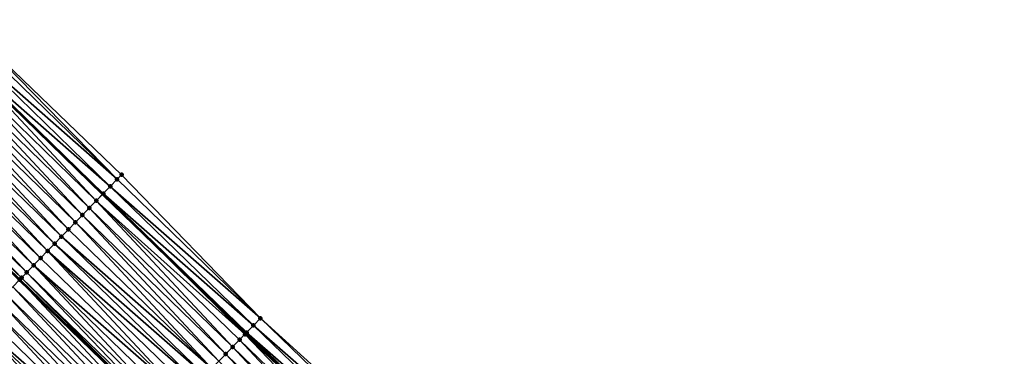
# Model space of a CAD drawing. Header units: feet. Extents: x 2017353 to 2024169, y 808050 to 818690.
# Tile 202 of 256: x 2019377 to 2019476, y 816889 to 816922. Entities that reach past the tile are written whole.
import ezdxf

# ---------------------------------------------------------------- set-up
doc = ezdxf.new("R2010")
doc.units = ezdxf.units.FT
doc.header["$MEASUREMENT"] = 0
for name, color, linetype, lineweight in [('EP_Travel Lane', 172, 'Continuous', 53), ('SB-Road Shots', 141, 'Continuous', 100), ('SB-Road X-Section', 40, 'Continuous', 13), ('STRIPING', 60, 'Continuous', 53)]:
    doc.layers.add(name, color=color, linetype=linetype, lineweight=lineweight)
doc.layers.add('I-77-MM15-17_SB-Surface-BORDER', color=7, linetype='Continuous')
doc.layers.add('I-77-MM15-17_SB-Surface-TIN', color=7, linetype='Continuous')

msp = doc.modelspace()

# ---------------------------------------------------------------- linework, layer by layer
at = {"layer": 'EP_Travel Lane'}
msp.add_polyline3d([(2019299.205944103, 816988.182783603, 258.1857839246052), (2019313.680638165, 816974.3818382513, 258.0544726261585), (2019328.167441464, 816960.5347940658, 257.9053196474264), (2019342.601729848, 816946.6917210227, 257.761268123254), (2019357.036084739, 816932.848584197, 257.6309822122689), (2019371.453173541, 816918.8672223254, 257.5165378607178), (2019385.804393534, 816904.9377977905, 257.3995169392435), (2019400.148569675, 816891.0364399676, 257.2949037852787), (2019414.524422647, 816877.1323609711, 257.1874299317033), (2019428.900270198, 816863.2282872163, 257.0784396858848), (2019443.24323385, 816849.079288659, 256.9530079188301), (2019457.470869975, 816835.0236352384, 256.8390027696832), (2019471.703754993, 816820.9457548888, 256.7502066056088), (2019485.912125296, 816806.8703382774, 256.6795946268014), (2019500.120424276, 816792.7949923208, 256.5844549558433), (2019514.308290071, 816778.5805825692, 256.5020654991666), (2019528.431972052, 816764.4202069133, 256.4280501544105), (2019542.555608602, 816750.2598768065, 256.3388117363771), (2019556.679266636, 816736.0995251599, 256.2567691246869), (2019570.802902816, 816721.9391954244, 256.1673957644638), (2019584.926576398, 816707.7788281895, 256.0905648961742), (2019599.054889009, 816693.6101117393, 256.0054210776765)], dxfattribs=at)
at = {"layer": 'I-77-MM15-17_SB-Surface-BORDER', "color": 3, "linetype": 'Continuous', "lineweight": -3}
msp.add_polyline3d([(2019300.422388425, 816989.4585326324, 258.1948991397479), (2019315.102579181, 816975.8731999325, 258.0540224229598), (2019329.593307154, 816962.021663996, 257.8940857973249), (2019344.313794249, 816948.4768486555, 257.7669682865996), (2019358.777141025, 816934.6638752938, 257.6435639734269), (2019373.251221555, 816920.7196527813, 257.5247016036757), (2019387.679423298, 816906.8695602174, 257.4052151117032), (2019401.580289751, 816892.5168312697, 257.2815954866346), (2019416.400893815, 816879.0724469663, 257.195150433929), (2019430.332007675, 816864.7086461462, 257.0723458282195), (2019443.987407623, 816849.8326191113, 256.9463757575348), (2019458.215052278, 816835.7769451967, 256.8361044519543), (2019473.152770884, 816822.4084731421, 256.7474642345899), (2019487.361099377, 816808.333090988, 256.6636853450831), (2019501.56942545, 816794.2577112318, 256.579049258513), (2019515.766285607, 816780.0348445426, 256.4936795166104), (2019529.889920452, 816765.8744625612, 256.4128446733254), (2019544.013520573, 816751.7141153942, 256.320376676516), (2019558.404484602, 816737.8202387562, 256.2613470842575), (2019572.622799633, 816723.7543294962, 256.1740974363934), (2019586.61567226, 816709.4635027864, 256.0969242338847), (2019600.190593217, 816694.7413454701, 256.0090278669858)], dxfattribs=at)
at = {"layer": 'I-77-MM15-17_SB-Surface-TIN', "color": 128, "linetype": 'Continuous', "lineweight": -3}
for points in [[(2019387.238600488, 816906.4155333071, 257.3866752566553), (2019372.887370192, 816920.344971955, 257.5005203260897), (2019372.190914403, 816919.62737225, 257.5075647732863)], [(2019387.238600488, 816906.4155333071, 257.3866752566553), (2019373.251221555, 816920.7196527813, 257.5247016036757), (2019372.887370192, 816920.344971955, 257.5005203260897)], [(2019387.238600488, 816906.4155333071, 257.3866752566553), (2019387.679423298, 816906.8695602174, 257.4052151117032), (2019373.251221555, 816920.7196527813, 257.5247016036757)], [(2019386.542144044, 816905.6979342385, 257.3935520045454), (2019372.190914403, 816919.62737225, 257.5075647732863), (2019371.494469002, 816918.9097624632, 257.5172799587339)], [(2019386.542144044, 816905.6979342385, 257.3935520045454), (2019387.238600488, 816906.4155333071, 257.3866752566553), (2019372.190914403, 816919.62737225, 257.5075647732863)], [(2019385.149158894, 816904.2628062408, 257.3887249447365), (2019371.453173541, 816918.8672223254, 257.5165378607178), (2019370.797937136, 816918.1922366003, 257.5047629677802)], [(2019371.494469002, 816918.9097624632, 257.5172799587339), (2019371.453173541, 816918.8672223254, 257.5165378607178), (2019385.804393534, 816904.9377977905, 257.3995169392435)], [(2019385.149158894, 816904.2628062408, 257.3887249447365), (2019385.804393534, 816904.9377977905, 257.3995169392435), (2019371.453173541, 816918.8672223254, 257.5165378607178)], [(2019385.845686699, 816904.9803360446, 257.4001970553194), (2019371.494469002, 816918.9097624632, 257.5172799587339), (2019385.804393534, 816904.9377977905, 257.3995169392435)], [(2019385.845686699, 816904.9803360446, 257.4001970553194), (2019386.542144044, 816905.6979342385, 257.3935520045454), (2019371.494469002, 816918.9097624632, 257.5172799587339)], [(2019383.755994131, 816902.8278525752, 257.3377157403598), (2019370.101347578, 816917.474766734, 257.4774119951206), (2019369.404751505, 816916.7573031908, 257.4483860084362)], [(2019384.452573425, 816903.5453324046, 257.3624265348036), (2019370.797937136, 816918.1922366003, 257.5047629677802), (2019370.101347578, 816917.474766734, 257.4774119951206)], [(2019383.755994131, 816902.8278525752, 257.3377157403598), (2019384.452573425, 816903.5453324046, 257.3624265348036), (2019370.101347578, 816917.474766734, 257.4774119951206)], [(2019384.452573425, 816903.5453324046, 257.3624265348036), (2019385.149158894, 816904.2628062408, 257.3887249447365), (2019370.797937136, 816918.1922366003, 257.5047629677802)], [(2019383.059421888, 816902.1103659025, 257.3148178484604), (2019369.404751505, 816916.7573031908, 257.4483860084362), (2019368.708171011, 816916.0398245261, 257.4233658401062)], [(2019383.059421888, 816902.1103659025, 257.3148178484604), (2019383.755994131, 816902.8278525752, 257.3377157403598), (2019369.404751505, 816916.7573031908, 257.4483860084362)], [(2019381.666303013, 816900.6753676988, 257.2756072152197), (2019368.011600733, 816915.3223359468, 257.4009721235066), (2019367.31504062, 816914.6048375, 257.38119238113)], [(2019382.362852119, 816901.392876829, 257.2925558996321), (2019368.708171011, 816916.0398245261, 257.4233658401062), (2019368.011600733, 816915.3223359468, 257.4009721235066)], [(2019381.666303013, 816900.6753676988, 257.2756072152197), (2019382.362852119, 816901.392876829, 257.2925558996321), (2019368.011600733, 816915.3223359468, 257.4009721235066)], [(2019382.362852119, 816901.392876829, 257.2925558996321), (2019383.059421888, 816902.1103659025, 257.3148178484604), (2019368.708171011, 816916.0398245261, 257.4233658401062)], [(2019380.969737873, 816899.9578741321, 257.2545355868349), (2019367.31504062, 816914.6048375, 257.38119238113), (2019366.618464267, 816913.8873548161, 257.3572369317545)], [(2019380.969737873, 816899.9578741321, 257.2545355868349), (2019381.666303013, 816900.6753676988, 257.2756072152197), (2019367.31504062, 816914.6048375, 257.38119238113)], [(2019380.273168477, 816899.2403846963, 257.2323696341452), (2019366.618464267, 816913.8873548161, 257.3572369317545), (2019365.921897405, 816913.1698629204, 257.3357217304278)], [(2019380.273168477, 816899.2403846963, 257.2323696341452), (2019380.969737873, 816899.9578741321, 257.2545355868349), (2019366.618464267, 816913.8873548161, 257.3572369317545)], [(2019378.880025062, 816897.8054103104, 257.1868494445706), (2019365.22531544, 816912.4523856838, 257.310323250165), (2019364.528740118, 816911.734902, 257.286632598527)], [(2019379.576594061, 816898.5229001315, 257.2089133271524), (2019365.921897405, 816913.1698629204, 257.3357217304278), (2019365.22531544, 816912.4523856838, 257.310323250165)], [(2019378.880025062, 816897.8054103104, 257.1868494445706), (2019379.576594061, 816898.5229001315, 257.2089133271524), (2019365.22531544, 816912.4523856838, 257.310323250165)], [(2019379.576594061, 816898.5229001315, 257.2089133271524), (2019380.273168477, 816899.2403846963, 257.2323696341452), (2019365.921897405, 816913.1698629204, 257.3357217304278)], [(2019378.183432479, 816897.0879433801, 257.1587215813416), (2019364.528740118, 816911.734902, 257.286632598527), (2019363.83214893, 816911.0174337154, 257.2588626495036)], [(2019378.183432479, 816897.0879433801, 257.1587215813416), (2019378.880025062, 816897.8054103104, 257.1868494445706), (2019364.528740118, 816911.734902, 257.286632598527)], [(2019377.67700088, 816896.5662397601, 257.1506225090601), (2019363.83214893, 816911.0174337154, 257.2588626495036), (2019363.135586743, 816910.2999372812, 257.2385497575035)], [(2019377.67700088, 816896.5662397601, 257.1506225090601), (2019378.183432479, 816897.0879433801, 257.1587215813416), (2019363.83214893, 816911.0174337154, 257.2588626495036)], [(2019377.486870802, 816896.3704464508, 257.1385407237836), (2019363.135586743, 816910.2999372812, 257.2385497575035), (2019377.478276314, 816896.3615948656, 257.1381360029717)], [(2019377.486870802, 816896.3704464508, 257.1385407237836), (2019377.67700088, 816896.5662397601, 257.1506225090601), (2019363.135586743, 816910.2999372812, 257.2385497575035)], [(2019401.580289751, 816892.5168312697, 257.2815954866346), (2019387.679423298, 816906.8695602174, 257.4052151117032), (2019387.238600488, 816906.4155333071, 257.3866752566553)], [(2019400.885096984, 816891.7980079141, 257.2877076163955), (2019386.542144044, 816905.6979342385, 257.3935520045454), (2019385.845686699, 816904.9803360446, 257.4001970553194)], [(2019401.580289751, 816892.5168312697, 257.2815954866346), (2019387.238600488, 816906.4155333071, 257.3866752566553), (2019386.542144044, 816905.6979342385, 257.3935520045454)], [(2019400.885096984, 816891.7980079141, 257.2877076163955), (2019401.580289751, 816892.5168312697, 257.2815954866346), (2019386.542144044, 816905.6979342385, 257.3935520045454)], [(2019400.024872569, 816890.908532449, 257.2968183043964), (2019385.804393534, 816904.9377977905, 257.3995169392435), (2019385.149158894, 816904.2628062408, 257.3887249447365)], [(2019400.189905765, 816891.0791830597, 257.2942640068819), (2019385.845686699, 816904.9803360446, 257.4001970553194), (2019385.804393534, 816904.9377977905, 257.3995169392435)], [(2019400.189905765, 816891.0791830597, 257.2942640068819), (2019385.804393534, 816904.9377977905, 257.3995169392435), (2019400.148569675, 816891.0364399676, 257.2949037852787)], [(2019400.024872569, 816890.908532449, 257.2968183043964), (2019400.148569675, 816891.0364399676, 257.2949037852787), (2019385.804393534, 816904.9377977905, 257.3995169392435)], [(2019400.189905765, 816891.0791830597, 257.2942640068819), (2019400.885096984, 816891.7980079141, 257.2877076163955), (2019385.845686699, 816904.9803360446, 257.4001970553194)], [(2019398.104034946, 816888.92299591, 257.2287475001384), (2019384.452573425, 816903.5453324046, 257.3624265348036), (2019383.755994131, 816902.8278525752, 257.3377157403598)], [(2019398.799331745, 816889.641718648, 257.2524571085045), (2019385.149158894, 816904.2628062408, 257.3887249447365), (2019384.452573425, 816903.5453324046, 257.3624265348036)], [(2019398.104034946, 816888.92299591, 257.2287475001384), (2019398.799331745, 816889.641718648, 257.2524571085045), (2019384.452573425, 816903.5453324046, 257.3624265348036)], [(2019398.799331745, 816889.641718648, 257.2524571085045), (2019399.494655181, 816890.3604156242, 257.2838022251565), (2019385.149158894, 816904.2628062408, 257.3887249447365)], [(2019399.494655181, 816890.3604156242, 257.2838022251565), (2019400.024872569, 816890.908532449, 257.2968183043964), (2019385.149158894, 816904.2628062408, 257.3887249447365)], [(2019397.40874512, 816888.2042664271, 257.2070369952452), (2019383.755994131, 816902.8278525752, 257.3377157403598), (2019383.059421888, 816902.1103659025, 257.3148178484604)], [(2019397.40874512, 816888.2042664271, 257.2070369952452), (2019398.104034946, 816888.92299591, 257.2287475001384), (2019383.755994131, 816902.8278525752, 257.3377157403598)], [(2019396.713456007, 816887.4855362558, 257.1855305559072), (2019383.059421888, 816902.1103659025, 257.3148178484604), (2019382.362852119, 816901.392876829, 257.2925558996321)], [(2019396.713456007, 816887.4855362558, 257.1855305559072), (2019397.40874512, 816888.2042664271, 257.2070369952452), (2019383.059421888, 816902.1103659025, 257.3148178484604)], [(2019396.018182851, 816886.7667906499, 257.168598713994), (2019381.666303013, 816900.6753676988, 257.2756072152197), (2019380.969737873, 816899.9578741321, 257.2545355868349)], [(2019396.713456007, 816887.4855362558, 257.1855305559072), (2019382.362852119, 816901.392876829, 257.2925558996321), (2019381.666303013, 816900.6753676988, 257.2756072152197)], [(2019396.018182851, 816886.7667906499, 257.168598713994), (2019396.713456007, 816887.4855362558, 257.1855305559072), (2019381.666303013, 816900.6753676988, 257.2756072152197)], [(2019395.32289102, 816886.0480631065, 257.1463133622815), (2019380.969737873, 816899.9578741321, 257.2545355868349), (2019380.273168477, 816899.2403846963, 257.2323696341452)], [(2019395.32289102, 816886.0480631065, 257.1463133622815), (2019396.018182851, 816886.7667906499, 257.168598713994), (2019380.969737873, 816899.9578741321, 257.2545355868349)], [(2019393.932318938, 816884.6105968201, 257.1050620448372), (2019380.273168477, 816899.2403846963, 257.2323696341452), (2019379.576594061, 816898.5229001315, 257.2089133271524)], [(2019393.932318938, 816884.6105968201, 257.1050620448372), (2019394.62761133, 816885.329323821, 257.1275081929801), (2019380.273168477, 816899.2403846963, 257.2323696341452)], [(2019394.62761133, 816885.329323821, 257.1275081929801), (2019395.32289102, 816886.0480631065, 257.1463133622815), (2019380.273168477, 816899.2403846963, 257.2323696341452)], [(2019392.54172754, 816883.1731492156, 257.0582736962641), (2019378.880025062, 816897.8054103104, 257.1868494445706), (2019378.183432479, 816897.0879433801, 257.1587215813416)], [(2019393.932318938, 816884.6105968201, 257.1050620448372), (2019379.576594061, 816898.5229001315, 257.2089133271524), (2019378.880025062, 816897.8054103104, 257.1868494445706)], [(2019392.54172754, 816883.1731492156, 257.0582736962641), (2019393.237032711, 816883.8918638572, 257.0843829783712), (2019378.880025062, 816897.8054103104, 257.1868494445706)], [(2019393.237032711, 816883.8918638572, 257.0843829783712), (2019393.932318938, 816884.6105968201, 257.1050620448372), (2019378.880025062, 816897.8054103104, 257.1868494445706)], [(2019392.054655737, 816882.6696436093, 257.0450138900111), (2019378.183432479, 816897.0879433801, 257.1587215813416), (2019377.67700088, 816896.5662397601, 257.1506225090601)], [(2019392.054655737, 816882.6696436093, 257.0450138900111), (2019392.54172754, 816883.1731492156, 257.0582736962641), (2019378.183432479, 816897.0879433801, 257.1587215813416)], [(2019390.45580935, 816881.0170078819, 256.9791779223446), (2019376.790260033, 816895.6529971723, 257.1057368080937), (2019376.093676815, 816894.9355211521, 257.0800169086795)], [(2019391.151111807, 816881.7357251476, 257.00450943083), (2019377.478276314, 816896.3615948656, 257.1381360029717), (2019376.790260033, 816895.6529971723, 257.1057368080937)], [(2019390.45580935, 816881.0170078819, 256.9791779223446), (2019391.151111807, 816881.7357251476, 257.00450943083), (2019376.790260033, 816895.6529971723, 257.1057368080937)], [(2019377.486870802, 816896.3704464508, 257.1385407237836), (2019377.478276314, 816896.3615948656, 257.1381360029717), (2019391.837854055, 816882.4455661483, 257.0335092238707)], [(2019391.151111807, 816881.7357251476, 257.00450943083), (2019391.837854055, 816882.4455661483, 257.0335092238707), (2019377.478276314, 816896.3615948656, 257.1381360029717)], [(2019391.846428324, 816882.4544288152, 257.033871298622), (2019377.67700088, 816896.5662397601, 257.1506225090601), (2019377.486870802, 816896.3704464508, 257.1385407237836)], [(2019391.846428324, 816882.4544288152, 257.033871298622), (2019377.486870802, 816896.3704464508, 257.1385407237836), (2019391.837854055, 816882.4455661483, 257.0335092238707)], [(2019391.846428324, 816882.4544288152, 257.033871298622), (2019392.054655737, 816882.6696436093, 257.0450138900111), (2019377.67700088, 816896.5662397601, 257.1506225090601)], [(2019389.760477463, 816880.298319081, 256.9454097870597), (2019376.093676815, 816894.9355211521, 257.0800169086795), (2019375.397064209, 816894.218073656, 257.0467408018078)], [(2019389.760477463, 816880.298319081, 256.9454097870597), (2019390.45580935, 816881.0170078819, 256.9791779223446), (2019376.093676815, 816894.9355211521, 257.0800169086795)], [(2019389.065148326, 816879.5796276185, 256.9124304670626), (2019375.397064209, 816894.218073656, 257.0467408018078), (2019374.700459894, 816893.5006181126, 257.0155964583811)], [(2019389.065148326, 816879.5796276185, 256.9124304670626), (2019389.760477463, 816880.298319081, 256.9454097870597), (2019375.397064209, 816894.218073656, 257.0467408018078)], [(2019388.369853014, 816878.8609034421, 256.8891471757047), (2019374.003881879, 816892.7831370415, 256.9912146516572), (2019373.307312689, 816892.0656474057, 256.9691016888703)], [(2019388.369853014, 816878.8609034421, 256.8891471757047), (2019374.700459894, 816893.5006181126, 257.0155964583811), (2019374.003881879, 816892.7831370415, 256.9912146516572)], [(2019388.369853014, 816878.8609034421, 256.8891471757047), (2019389.065148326, 816879.5796276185, 256.9124304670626), (2019374.700459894, 816893.5006181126, 257.0155964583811)], [(2019386.979258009, 816877.4234593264, 256.8413248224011), (2019373.307312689, 816892.0656474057, 256.9691016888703), (2019372.610736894, 816891.348164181, 256.9452903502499)], [(2019386.979258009, 816877.4234593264, 256.8413248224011), (2019387.67456832, 816878.1421689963, 256.8689076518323), (2019373.307312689, 816892.0656474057, 256.9691016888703)], [(2019387.67456832, 816878.1421689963, 256.8689076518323), (2019388.369853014, 816878.8609034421, 256.8891471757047), (2019373.307312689, 816892.0656474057, 256.9691016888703)], [(2019415.26096164, 816877.8939098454, 257.1846950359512), (2019400.885096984, 816891.7980079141, 257.2877076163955), (2019400.189905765, 816891.0791830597, 257.2942640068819)], [(2019415.956169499, 816878.612718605, 257.1829075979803), (2019401.580289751, 816892.5168312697, 257.2815954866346), (2019400.885096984, 816891.7980079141, 257.2877076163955)], [(2019415.26096164, 816877.8939098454, 257.1846950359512), (2019415.956169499, 816878.612718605, 257.1829075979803), (2019400.885096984, 816891.7980079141, 257.2877076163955)], [(2019415.956169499, 816878.612718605, 257.1829075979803), (2019416.400893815, 816879.0724469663, 257.195150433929), (2019401.580289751, 816892.5168312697, 257.2815954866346)], [(2019386.283943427, 816876.7047537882, 256.8125173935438), (2019372.610736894, 816891.348164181, 256.9452903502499), (2019371.914160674, 816890.6306813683, 256.9213699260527)], [(2019386.283943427, 816876.7047537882, 256.8125173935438), (2019386.979258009, 816877.4234593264, 256.8413248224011), (2019372.610736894, 816891.348164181, 256.9452903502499)], [(2019413.870529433, 816876.4563082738, 257.1835432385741), (2019400.024872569, 816890.908532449, 257.2968183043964), (2019399.494655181, 816890.3604156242, 257.2838022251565)], [(2019400.024872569, 816890.908532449, 257.2968183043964), (2019414.524422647, 816877.1323609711, 257.1874299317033), (2019400.148569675, 816891.0364399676, 257.2949037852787)], [(2019413.870529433, 816876.4563082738, 257.1835432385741), (2019414.524422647, 816877.1323609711, 257.1874299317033), (2019400.024872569, 816890.908532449, 257.2968183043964)], [(2019414.565757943, 816877.1750970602, 257.1876756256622), (2019400.189905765, 816891.0791830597, 257.2942640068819), (2019400.148569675, 816891.0364399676, 257.2949037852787)], [(2019414.565757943, 816877.1750970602, 257.1876756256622), (2019400.148569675, 816891.0364399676, 257.2949037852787), (2019414.524422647, 816877.1323609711, 257.1874299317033)], [(2019414.565757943, 816877.1750970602, 257.1876756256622), (2019415.26096164, 816877.8939098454, 257.1846950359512), (2019400.189905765, 816891.0791830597, 257.2942640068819)], [(2019384.89331105, 816875.267345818, 256.7539819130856), (2019371.217574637, 816889.9132080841, 256.8949252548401), (2019370.520982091, 816889.1957411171, 256.8668071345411)], [(2019385.588626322, 816875.9860506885, 256.7829872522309), (2019371.914160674, 816890.6306813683, 256.9213699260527), (2019371.217574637, 816889.9132080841, 256.8949252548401)], [(2019384.89331105, 816875.267345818, 256.7539819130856), (2019385.588626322, 816875.9860506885, 256.7829872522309), (2019371.217574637, 816889.9132080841, 256.8949252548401)], [(2019385.588626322, 816875.9860506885, 256.7829872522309), (2019386.283943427, 816876.7047537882, 256.8125173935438), (2019371.914160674, 816890.6306813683, 256.9213699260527)], [(2019413.175217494, 816875.7376001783, 257.1554950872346), (2019399.494655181, 816890.3604156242, 257.2838022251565), (2019398.799331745, 816889.641718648, 257.2524571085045)], [(2019413.175217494, 816875.7376001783, 257.1554950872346), (2019413.870529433, 816876.4563082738, 257.1835432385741), (2019399.494655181, 816890.3604156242, 257.2838022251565)], [(2019384.198005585, 816874.5486314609, 256.7277883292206), (2019370.520982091, 816889.1957411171, 256.8668071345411), (2019369.824408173, 816888.4782560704, 256.8434784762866)], [(2019384.198005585, 816874.5486314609, 256.7277883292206), (2019384.89331105, 816875.267345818, 256.7539819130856), (2019370.520982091, 816889.1957411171, 256.8668071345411)], [(2019411.784628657, 816874.300150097, 257.1094435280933), (2019398.104034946, 816888.92299591, 257.2287475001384), (2019397.40874512, 816888.2042664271, 257.2070369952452)], [(2019412.479915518, 816875.0188824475, 257.1303027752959), (2019398.799331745, 816889.641718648, 257.2524571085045), (2019398.104034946, 816888.92299591, 257.2287475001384)], [(2019411.784628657, 816874.300150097, 257.1094435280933), (2019412.479915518, 816875.0188824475, 257.1303027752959), (2019398.104034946, 816888.92299591, 257.2287475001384)], [(2019412.479915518, 816875.0188824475, 257.1303027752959), (2019413.175217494, 816875.7376001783, 257.1554950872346), (2019398.799331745, 816889.641718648, 257.2524571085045)]]:
    msp.add_3dface(points, dxfattribs=at)
at = {"layer": 'SB-Road Shots', "lineweight": 100}
for p in [(2019387.679423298, 816906.8695602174, 257.4052151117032), (2019386.542144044, 816905.6979342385, 257.3935520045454), (2019387.238600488, 816906.4155333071, 257.3866752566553), (2019385.845686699, 816904.9803360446, 257.4001970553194), (2019384.452573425, 816903.5453324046, 257.3624265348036), (2019385.149158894, 816904.2628062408, 257.3887249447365), (2019383.755994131, 816902.8278525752, 257.3377157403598), (2019383.059421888, 816902.1103659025, 257.3148178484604), (2019381.666303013, 816900.6753676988, 257.2756072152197), (2019382.362852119, 816901.392876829, 257.2925558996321), (2019380.969737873, 816899.9578741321, 257.2545355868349), (2019380.273168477, 816899.2403846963, 257.2323696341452), (2019378.880025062, 816897.8054103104, 257.1868494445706), (2019379.576594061, 816898.5229001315, 257.2089133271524), (2019378.183432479, 816897.0879433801, 257.1587215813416), (2019377.486870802, 816896.3704464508, 257.1385407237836), (2019377.67700088, 816896.5662397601, 257.1506225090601), (2019400.885096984, 816891.7980079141, 257.2877076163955), (2019401.580289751, 816892.5168312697, 257.2815954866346), (2019400.024872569, 816890.908532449, 257.2968183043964), (2019400.189905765, 816891.0791830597, 257.2942640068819), (2019399.494655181, 816890.3604156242, 257.2838022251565), (2019398.104034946, 816888.92299591, 257.2287475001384), (2019398.799331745, 816889.641718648, 257.2524571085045)]:
    msp.add_point(p, dxfattribs=at)
at = {"layer": 'SB-Road X-Section', "extrusion": (-0.717562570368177, 0.6964729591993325, 0.005419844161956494), "elevation": -880082.0738877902, "flags": 128}
msp.add_lwpolyline([(-1992659.973051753, 5027.38674487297), (-1992659.340228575, 5027.368204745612), (-1992658.340228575, 5027.375081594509), (-1992657.340228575, 5027.38172674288), (-1992656.340228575, 5027.370254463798), (-1992655.340228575, 5027.343955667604), (-1992654.340228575, 5027.319244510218), (-1992653.340228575, 5027.296346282), (-1992652.340228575, 5027.274084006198), (-1992651.340228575, 5027.257135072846), (-1992650.340228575, 5027.236063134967), (-1992649.340228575, 5027.213896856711), (-1992648.340228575, 5027.190440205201), (-1992647.340228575, 5027.168375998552), (-1992646.340228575, 5027.140247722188), (-1992645.613146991, 5027.132148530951), (-1992645.340228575, 5027.120066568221), (-1992644.340228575, 5027.087262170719), (-1992643.340228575, 5027.061541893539), (-1992642.340228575, 5027.028265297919), (-1992641.340228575, 5026.997120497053), (-1992640.340228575, 5026.972738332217), (-1992639.340228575, 5026.950625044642), (-1992638.340228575, 5026.92681335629), (-1992637.340228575, 5026.902892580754), (-1992636.340228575, 5026.876447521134), (-1992635.340228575, 5026.848328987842), (-1992634.340228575, 5026.824999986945), (-1992633.340228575, 5026.785260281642), (-1992632.340228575, 5026.734246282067), (-1992632.066385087, 5026.718999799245), (-1992631.340228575, 5026.679463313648), (-1992630.340228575, 5026.646079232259), (-1992629.340228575, 5026.596608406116), (-1992628.340228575, 5026.55952777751), (-1992627.340228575, 5026.521593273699)], dxfattribs=at)
at = {"layer": 'SB-Road X-Section', "extrusion": (-0.7187942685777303, 0.6952059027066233, 0.00485307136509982), "elevation": -883624.5336851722, "flags": 128}
msp.add_lwpolyline([(-1991101.005338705, 4545.62804773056), (-1991100.005338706, 4545.6341599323), (-1991099.005338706, 4545.640716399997), (-1991098.767941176, 4545.643270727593), (-1991098.005338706, 4545.630254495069), (-1991097.005338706, 4545.598909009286), (-1991096.005338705, 4545.575199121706), (-1991095.005338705, 4545.553488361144), (-1991094.005338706, 4545.531981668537), (-1991093.005338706, 4545.515049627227), (-1991092.005338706, 4545.492764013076), (-1991091.005338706, 4545.473958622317), (-1991090.005338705, 4545.451512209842), (-1991089.005338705, 4545.43083289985), (-1991088.005338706, 4545.404723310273), (-1991087.304798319, 4545.391463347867), (-1991087.005338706, 4545.380320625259), (-1991086.005338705, 4545.350958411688), (-1991085.005338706, 4545.325626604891), (-1991084.005338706, 4545.291858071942), (-1991083.005338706, 4545.258878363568), (-1991082.005338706, 4545.235594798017), (-1991081.005338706, 4545.215355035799), (-1991080.005338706, 4545.18777188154), (-1991079.005338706, 4545.158964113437), (-1991078.005338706, 4545.129433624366), (-1991077.005338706, 4545.100427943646), (-1991076.005338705, 4545.074234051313), (-1991075.005338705, 4545.048768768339), (-1991074.005338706, 4545.000214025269), (-1991073.951084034, 4544.9969434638), (-1991073.005338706, 4544.944617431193), (-1991072.005338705, 4544.905350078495), (-1991071.005338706, 4544.856054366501), (-1991070.005338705, 4544.816100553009), (-1991069.005338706, 4544.773598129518)], dxfattribs=at)
at = {"layer": 'STRIPING'}
msp.add_polyline3d([(2019290.957096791, 816979.5340354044, 257.8675166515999), (2019305.431846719, 816965.7330367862, 257.7489490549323), (2019319.893107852, 816951.9096891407, 257.6359805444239), (2019334.327374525, 816938.0666369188, 257.4874448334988), (2019348.761742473, 816924.2234875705, 257.3598563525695), (2019363.126990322, 816910.2910834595, 257.2381764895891), (2019377.478276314, 816896.3615948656, 257.1381360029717), (2019391.837854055, 816882.4455661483, 257.0335092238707), (2019406.213767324, 816868.5414288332, 256.9433361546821), (2019420.589646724, 816854.637324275, 256.8434597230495), (2019434.841622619, 816840.5765295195, 256.742046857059), (2019449.069216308, 816826.5209180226, 256.6171637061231), (2019463.290575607, 816812.4544822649, 256.5145474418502), (2019477.498882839, 816798.3791281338, 256.4222510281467), (2019491.707266, 816784.3036987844, 256.3560393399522), (2019505.844607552, 816770.1401510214, 256.2863453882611), (2019519.968235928, 816755.9797778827, 256.2029471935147), (2019534.091867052, 816741.8194019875, 256.1204711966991), (2019548.215489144, 816727.6590351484, 256.0349666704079), (2019562.339090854, 816713.4986887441, 255.942629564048), (2019576.462732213, 816699.3383025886, 255.8635831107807), (2019590.585226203, 816685.1754487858, 255.7700997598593), (2019604.699429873, 816671.0058270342, 255.664603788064)], dxfattribs=at)

doc.saveas('drawing.dxf')
